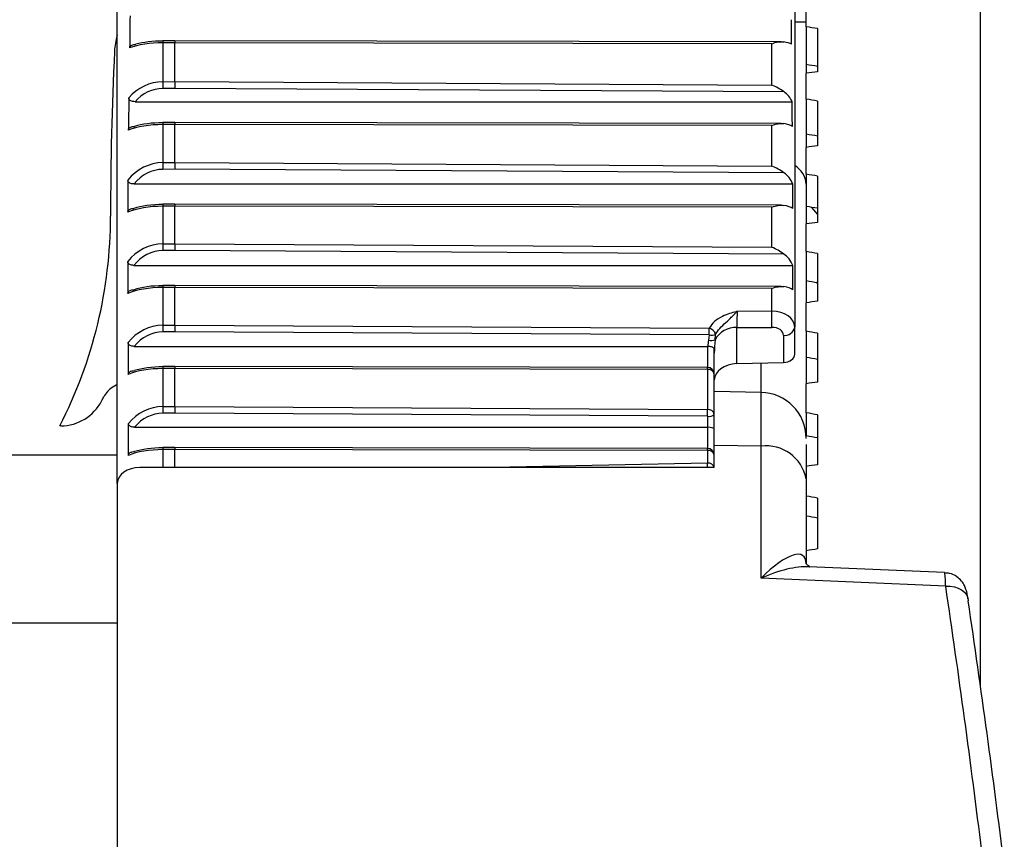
# Model space of a CAD drawing. Header units: millimetres. Extents: x 0 to 420, y 0 to 297.
# Tile 55 of 59: x 319.65 to 322.01, y 262.48 to 264.45. Entities that reach past the tile are written whole.
import ezdxf

# ---------------------------------------------------------------- set-up
doc = ezdxf.new("R2010")
doc.units = ezdxf.units.MM

msp = doc.modelspace()

# ---------------------------------------------------------------- linework, layer by layer
at = {"color": 7, "linetype": 'Continuous', "lineweight": 25}
for p, q in [((321.95203, 262.85342), (321.95203, 266.04203)), ((321.50665, 264.63498), (321.50665, 263.71277)), ((319.88203, 263.33794), (319.88203, 264.53213)), ((321.53418, 264.43315), (321.53418, 264.49309)), ((321.50665, 264.44481), (321.53418, 264.44514)), ((321.53418, 264.43315), (321.53418, 264.34244)), ((321.56172, 264.4287), (321.56172, 264.32517)), ((320.01971, 264.39464), (319.99121, 264.39457)), ((319.99121, 264.39457), (319.99121, 264.30132)), ((320.01973, 264.39948), (319.99132, 264.39941)), ((320.01971, 264.30159), (320.01971, 264.39464)), ((321.45186, 264.39247), (320.01971, 264.39464)), ((321.47406, 264.39727), (320.01973, 264.39948)), ((321.45186, 264.29331), (321.45186, 264.39247)), ((321.53418, 264.34244), (321.53418, 264.32176)), ((321.53418, 264.25949), (321.53418, 264.32176)), ((319.99121, 264.30132), (320.01971, 264.30159)), ((320.01971, 264.30159), (321.45186, 264.29331)), ((320.01974, 264.28545), (319.99136, 264.28517)), ((321.4811, 264.277), (320.01974, 264.28545)), ((319.92463, 264.25338), (321.5006, 264.25338)), ((321.53418, 264.25949), (321.53418, 264.17544)), ((321.56172, 264.25494), (321.56172, 264.14762)), ((320.01971, 264.19868), (319.99121, 264.19861)), ((319.99121, 264.19861), (319.99121, 264.1073)), ((320.01973, 264.20352), (319.99132, 264.20345)), ((320.01971, 264.10757), (320.01971, 264.19868)), ((321.45186, 264.19653), (320.01971, 264.19868)), ((321.47406, 264.20133), (320.01973, 264.20352)), ((321.45186, 264.09923), (321.45186, 264.19653)), ((321.53418, 264.17544), (321.53418, 264.14402)), ((321.53418, 264.0796), (321.53418, 264.14402)), ((319.99121, 264.1073), (320.01971, 264.10757)), ((320.01971, 264.10757), (321.45186, 264.09923)), ((320.01974, 264.09156), (319.99136, 264.09129)), ((321.48091, 264.08305), (320.01974, 264.09156)), ((321.53418, 264.0796), (321.53418, 264.00244)), ((321.56172, 264.07495), (321.56172, 263.96413)), ((319.92216, 264.05629), (321.50182, 264.05629)), ((320.01971, 264.00288), (319.99121, 264.00281)), ((319.99121, 264.00281), (319.99121, 263.91245)), ((320.01973, 264.00772), (319.99131, 264.00765)), ((320.01971, 263.91273), (320.01971, 264.00288)), ((321.45186, 264.00066), (320.01971, 264.00288)), ((321.47405, 264.00547), (320.01973, 264.00772)), ((321.45186, 263.90435), (321.45186, 264.00066)), ((321.53418, 264.00244), (321.53418, 263.96037)), ((321.53418, 263.89396), (321.53418, 263.96037)), ((319.99121, 263.91245), (320.01971, 263.91273)), ((320.01971, 263.91273), (321.45186, 263.90435)), ((320.01974, 263.89681), (319.99136, 263.89654)), ((321.48077, 263.88826), (320.01974, 263.89681)), ((321.53418, 263.89396), (321.53418, 263.8239)), ((321.56172, 263.88924), (321.56172, 263.77522)), ((319.92188, 263.86101), (321.50193, 263.86101)), ((321.53418, 263.8239), (321.53418, 263.77129)), ((321.56172, 263.81744), (321.55823, 263.81978)), ((320.01971, 263.80805), (319.99121, 263.80797)), ((319.99121, 263.80797), (319.99121, 263.71732)), ((320.01973, 263.81289), (319.99131, 263.81281)), ((320.01971, 263.7176), (320.01971, 263.80805)), ((321.45186, 263.80579), (320.01971, 263.80805)), ((321.47405, 263.81059), (320.01973, 263.81289)), ((321.45186, 263.75137), (321.45186, 263.80579)), ((321.53418, 263.70309), (321.53418, 263.77129)), ((321.45186, 263.75137), (321.36868, 263.75065)), ((319.99121, 263.71732), (320.01971, 263.7176)), ((320.01974, 263.7017), (319.99136, 263.70142)), ((320.01971, 263.7176), (321.30153, 263.71009)), ((321.30144, 263.69419), (320.01974, 263.7017)), ((321.36801, 263.7117), (321.4522, 263.71243)), ((321.36801, 263.62542), (321.36801, 263.7117)), ((321.50665, 263.64797), (321.50665, 263.71277)), ((321.53418, 263.70309), (321.53418, 263.64033)), ((321.56172, 263.6983), (321.56172, 263.58139)), ((321.30144, 263.69419), (321.29975, 263.68148)), ((321.31572, 263.68271), (321.31703, 263.69535)), ((321.47959, 263.6933), (321.47959, 263.62817)), ((319.92269, 263.66688), (321.29738, 263.66688)), ((321.29738, 263.66688), (321.29738, 263.61653)), ((321.3139, 263.60001), (321.3139, 263.65981)), ((321.36801, 263.62542), (321.47959, 263.62817)), ((321.42596, 263.55227), (321.42596, 263.62685)), ((321.53418, 263.64033), (321.53418, 263.57732)), ((320.01971, 263.61371), (319.99121, 263.61364)), ((319.99121, 263.61364), (319.99121, 263.52244)), ((320.01973, 263.61855), (319.99131, 263.61848)), ((320.01971, 263.52272), (320.01971, 263.61371)), ((321.29746, 263.61169), (320.01971, 263.61371)), ((321.2974, 263.61653), (320.01973, 263.61855)), ((321.29746, 263.61169), (321.29746, 263.51526)), ((321.3139, 263.50358), (321.3139, 263.60001)), ((321.42607, 263.55646), (321.31393, 263.55847)), ((321.53418, 263.50751), (321.53418, 263.57732)), ((319.99121, 263.52244), (320.01971, 263.52272)), ((320.01974, 263.50676), (319.99136, 263.50649)), ((320.01971, 263.52272), (321.29746, 263.51526)), ((321.29738, 263.4993), (320.01974, 263.50676)), ((321.53418, 263.50751), (321.53418, 263.46214)), ((321.29738, 263.4993), (321.29738, 263.47298)), ((321.3139, 263.46804), (321.3139, 263.50358)), ((321.56172, 263.50266), (321.56172, 263.38319)), ((319.74666, 263.47637), (319.74435, 263.47637)), ((319.90868, 263.40548), (319.90868, 263.48207)), ((319.92345, 263.47298), (321.29738, 263.47298)), ((321.29738, 263.47298), (321.29738, 263.42218)), ((321.53418, 263.46214), (321.53418, 263.45347)), ((320.01971, 263.41934), (319.99121, 263.41927)), ((319.99121, 263.41927), (319.99121, 263.37621)), ((320.01973, 263.42418), (319.99131, 263.42411)), ((321.29746, 263.41734), (320.01971, 263.41934)), ((320.01971, 263.37621), (320.01971, 263.41934)), ((321.2974, 263.42218), (320.01973, 263.42418)), ((321.29746, 263.41734), (321.29746, 263.38699)), ((321.3139, 263.37621), (321.3139, 263.42943)), ((321.42596, 263.42742), (321.3139, 263.42943)), ((321.42596, 263.11119), (321.42596, 263.42742)), ((319.88203, 263.40635), (295.09973, 263.40635)), ((321.3139, 263.37621), (319.93614, 263.37621)), ((321.29746, 263.38699), (320.78397, 263.37621)), ((321.53418, 263.34955), (321.53418, 263.14508)), ((319.88203, 263.33794), (319.88203, 261.09813)), ((321.56172, 263.30286), (321.56172, 263.18115)), ((321.86626, 263.12429), (321.54049, 263.13849)), ((321.86886, 263.09189), (321.42596, 263.11119)), ((319.88203, 263.00309), (295.09973, 263.00309))]:
    msp.add_line(p, q, dxfattribs=at)
at = {"color": 7, "linetype": 'Continuous', "lineweight": 25, "flags": 128}
for points in [[(321.56172, 263.98407), (321.55737, 263.98826), (321.54785, 264.00014)], [(319.88203, 263.57537), (319.87914, 263.57374), (319.86979, 263.56817)], [(321.86886, 263.09189), (321.87941, 263.09181), (321.88953, 263.09027), (321.89883, 263.08733), (321.90697, 263.08309), (321.91364, 263.07773), (321.9186, 263.07143), (321.92164, 263.06444), (321.92267, 263.05701)]]:
    msp.add_lwpolyline(points, dxfattribs=at)
at = {"color": 7, "linetype": 'Continuous', "lineweight": 25}
for centre, radius, start, end in [((320.04037, 264.36624), 0.16522, 163.41692, 177.26087), ((320.06704, 264.39539), 0.07583, 176.95957, 180.61768), ((328.12668, 263.97937), 8.26077, 177.260875, 180), ((325.05807, 264.33849), 5.067, 180.42032, 180.6029), ((320.06706, 264.19942), 0.07586, 176.95586, 180.61269), ((325.17958, 264.14601), 5.18851, 180.42749, 180.60431), ((321.4778, 264.05169), 0.05654, 4.34295, 59.32724), ((320.06698, 264.00364), 0.07577, 176.9675, 180.62842), ((318.76447, 263.97937), 1.10144, 332.82761, 0), ((325.27007, 263.95231), 5.279, 180.4326, 180.60536), ((320.06692, 263.80882), 0.07571, 176.9756, 180.63951), ((320.03058, 263.71962), 1.42164, 359.71026, 1.27968), ((325.2873, 263.7574), 5.29624, 180.43356, 180.60556), ((312.47458, 263.75017), 8.82705, 359.63666, 359.739863), ((321.29803, 263.69089), 0.01952, 13.20441, 79.65573), ((321.36415, 263.65702), 0.05482, 85.96327, 152.05226), ((321.4827, 263.71752), 0.02442, 262.69985, 348.77449), ((321.30584, 263.70658), 0.02584, 256.3528, 292.47838), ((321.3071, 263.72349), 0.02984, 259.07035, 289.42886), ((320.0669, 263.61448), 0.0757, 176.9771, 180.64157), ((321.29738, 263.60001), 0.01652, 0, 89.90929), ((321.17142, 263.61254), 0.12604, 359.61445, 1.81458), ((321.29947, 263.59711), 0.01472, 11.36301, 97.82512), ((319.89892, 263.52144), 0.05507, 121.94044, 153.40207), ((321.42404, 263.44631), 0.11014, 359.99324, 89.31373), ((319.74666, 263.58652), 0.11014, 270, 332.60369), ((319.11103, 263.91595), 0.82608, 332.60369, 333.40207), ((325.23011, 263.5618), 5.23905, 180.43037, 180.6049), ((312.56582, 263.55461), 8.73173, 359.63706, 359.741777), ((321.29947, 263.50068), 0.01472, 11.36301, 97.82512), ((321.30123, 263.51847), 0.01955, 258.63095, 310.39069), ((320.06694, 263.42011), 0.07573, 176.97202, 180.63471), ((321.29738, 263.40566), 0.01652, 0, 89.91034), ((321.17136, 263.41818), 0.1261, 359.61858, 1.8176), ((321.29947, 263.40276), 0.01472, 11.36301, 97.82512), ((321.43837, 263.33053), 0.09768, 11.22551, 97.30015), ((321.29936, 263.37203), 0.01508, 16.11389, 97.21258), ((320.86891, 263.36717), 0.42901, 1.20755, 2.64788)]:
    msp.add_arc(centre, radius, start, end, dxfattribs=at)
for centre, major_axis, ratio, start_param, end_param in [((319.99217, 258.50718), (0, 8.61429), 0.0127862, 0.8080224, 0.8202873), ((321.45158, 262.24702), (0, 4.30714), 0.0127862, 5.2334482, 5.2492998), ((317.17946, 262.66083), (23.95734, -3.45246), 0.0995432, 1.4012046, 1.4023734), ((319.99217, 264.35572), (0.11014, 0), 0.3527454, 1.579523, 2.3910836), ((319.99217, 264.37172), (0.09362, 0), 0.2902111, 1.579523, 2.3464618), ((320.01974, 264.38296), (-0.00001, 0.01652), 0.0019618, 6.2831813, 7.0685831), ((321.45158, 264.38316), (0.05507, 0), 0.2902111, 0.5210592, 1.0152494), ((317.35984, 262.6351), (23.04666, -3.32123), 0.0995432, 1.4018132, 1.4030281), ((317.17946, 261.30703), (23.95734, 3.45246), 0.0995432, 1.3725164, 1.3736853), ((319.99217, 264.18625), (0, 0.11507), 0.9571858, 0.0087266, 0.8454547), ((320.01974, 264.28991), (-0.00003, 0.01652), 0.0005409, 0.7853904, 1.8443815), ((319.99217, 259.83059), (0, 6.68083), 0.0164865, 0.8454547, 0.8608373), ((319.99217, 264.18179), (0, 0.10339), 0.9055431, 0.0087266, 0.805971), ((321.45158, 264.22566), (0, 0.06082), 0.9055431, 5.1855868, 5.7173249), ((321.45158, 262.73103), (0, 3.34042), 0.0164865, 5.16581, 5.1855868), ((317.17946, 262.68564), (23.95754, -3.57383), 0.0921007, 1.4005986, 1.4017675), ((319.99217, 264.16), (0.11014, 0), 0.3505784, 1.579523, 2.4316337), ((319.99217, 264.17601), (0.09362, 0), 0.2876616, 1.579523, 2.3960112), ((320.01974, 264.187), (-0.00001, 0.01652), 0.0019662, 6.2831814, 7.0685832), ((321.45158, 264.18734), (0.05507, 0), 0.2876616, 0.453421, 1.0165698), ((317.35984, 262.65897), (23.04685, -3.43798), 0.0921007, 1.4012073, 1.4024222), ((317.17946, 261.28222), (23.95754, 3.57383), 0.0921007, 1.3731224, 1.3742912), ((319.99217, 263.99149), (0, 0.11581), 0.9510877, 0.0087266, 0.8772231), ((320.01974, 264.09589), (-0.00003, 0.01652), 0.0005271, 0.785391, 1.8359503), ((319.99217, 263.98716), (0, 0.10413), 0.8991268, 0.0087266, 0.8447526), ((321.45158, 264.03121), (0, 0.06125), 0.8991268, 5.1342885, 5.7214762), ((317.17946, 262.70853), (23.95778, -3.68533), 0.0844339, 1.3998479, 1.4010167), ((319.99217, 249.21202), (0, 23.23442), 0.0047405, 0.8772231, 0.8815279), ((321.45158, 259.29912), (0, 11.61721), 0.0047405, 5.1287654, 5.1342885), ((319.99217, 263.96345), (0.11014, 0), 0.3573952, 1.579523, 2.4523242), ((319.99217, 263.97942), (0.09362, 0), 0.2956813, 1.579523, 2.4208795), ((320.01974, 263.9912), (-0.00001, 0.01652), 0.0019522, 6.2831813, 7.0685829), ((321.45158, 263.9911), (0.05507, 0), 0.2956813, 0.4163764, 1.0124048), ((317.35984, 262.68098), (23.04709, -3.54524), 0.0844339, 1.4004566, 1.4016715), ((317.17946, 261.25933), (23.95778, 3.68533), 0.0844339, 1.3738731, 1.3750419), ((319.99217, 263.79612), (0, 0.11633), 0.9467847, 0.0087266, 0.8809637), ((320.01974, 263.90105), (-0.00003, 0.01652), 0.0005173, 0.7853914, 1.8299849), ((319.99217, 263.79189), (0, 0.10465), 0.8946047, 0.0087266, 0.8493871), ((321.45158, 263.83607), (0, 0.06156), 0.8946047, 5.1295215, 5.7244181), ((317.17946, 262.72943), (23.95805, -3.78676), 0.0765639, 1.3989614, 1.4001303), ((319.99217, 282.86799), (0, 29.85165), 0.0036897, 2.2606289, 2.2639597), ((321.45158, 269.90806), (0, 14.92582), 0.0036897, 4.290983, 4.2952565), ((317.35984, 262.70109), (23.04734, -3.64282), 0.0765639, 1.3995701, 1.400785), ((319.99217, 263.76808), (0.11014, 0), 0.362178, 1.579523, 2.4484293), ((319.99217, 263.78403), (0.09362, 0), 0.3013082, 1.579523, 2.4160588), ((320.01974, 263.79636), (-0.00001, 0.01652), 0.0019424, 6.2831812, 7.0685827), ((321.45158, 263.79596), (0.05507, 0), 0.3013082, 0.4214059, 1.0094624), ((317.17946, 261.23843), (23.95805, 3.78676), 0.0765639, 1.3747595, 1.3759284), ((321.36897, 263.73118), (0.00048, 0.02754), 0.0320632, 0.7863451, 2.3570501), ((321.45158, 263.71243), (0.05507, 0.00068), 0.7070529, 6.2744593, 7.8400197), ((319.99217, 263.60089), (0, 0.11643), 0.945987, 0.0087266, 0.8700772), ((319.99217, 263.59667), (0, 0.10475), 0.8937669, 0.0087266, 0.8362385), ((320.01974, 263.70591), (-0.00003, 0.01652), 0.0005155, 0.7853915, 1.8288777), ((321.45206, 263.69296), (0.02753, 0.00068), 0.7068915, 6.2657426, 7.831303), ((317.17946, 262.74829), (23.95833, -3.87795), 0.0685118, 1.3979495, 1.3991184), ((319.99217, 277.1631), (0, 20.91783), 0.0052655, 2.2715155, 2.2763025), ((321.36897, 263.64635), (0, 0.13756), 0.5204466, 1.3125642, 1.4211141), ((321.36897, 263.65057), (0, 0.12588), 0.4374984, 1.3125642, 1.5707963), ((321.29738, 263.64844), (0, 0.01845), 0.8956914, 6.2347132, 6.2831853), ((321.36897, 263.58649), (0.05506, 0.00136), 0.7068915, 1.570807, 3.12415), ((321.47911, 263.64763), (0.02753, 0.00068), 0.7068915, 4.7123996, 6.2657426), ((317.35984, 262.71923), (23.04761, -3.73054), 0.0685118, 1.3985582, 1.3997731), ((319.99217, 263.57365), (0.11014, 0), 0.3630621, 1.579523, 2.4360865), ((319.99217, 263.58959), (0.09362, 0), 0.3023484, 1.579523, 2.4010806), ((320.01974, 263.60203), (-0.00001, 0.01652), 0.0019406, 6.2831812, 7.0685826), ((317.17946, 261.21957), (23.95833, 3.87795), 0.0685118, 1.3757715, 1.3769403), ((319.99217, 263.40634), (0, 0.1161), 0.9486606, 0.0087266, 0.8602872), ((320.01974, 263.51104), (-0.00003, 0.01652), 0.0005216, 0.7853912, 1.8325871), ((317.17946, 262.76505), (23.95861, -3.95874), 0.0602982, 1.3968234, 1.3979922), ((319.99217, 263.40207), (0, 0.10442), 0.8965755, 0.0087266, 0.8242848), ((321.29738, 263.46804), (0.01652, 0), 0.2988585, 0, 1.5707963), ((317.35984, 262.73536), (23.04789, -3.80826), 0.0602982, 1.3974321, 1.398647), ((319.99217, 263.37961), (0.11014, 0), 0.3600957, 1.579523, 2.4310835), ((319.99217, 263.39557), (0.09362, 0), 0.2988585, 1.579523, 2.3950812), ((320.01974, 263.40766), (-0.00001, 0.01652), 0.0019467, 6.2831812, 7.0685828), ((319.9371, 263.33726), (0.05506, -0.00136), 0.7068915, 1.6056923, 3.1590353), ((317.17946, 261.20281), (23.95861, 3.95874), 0.0602982, 1.3768976, 1.3780664), ((317.17946, 262.77967), (23.95889, -4.02901), 0.0519439, 1.3955953, 1.3967642), ((317.35984, 262.74942), (23.04815, -3.87586), 0.0519439, 1.396204, 1.3974189), ((321.42404, 263.03332), (0.10283, 0.13155), 0.2999952, 5.9167503, 7.4700934), ((317.17946, 261.18819), (23.95889, 4.02901), 0.0519439, 1.3781256, 1.3792945), ((321.42404, 263.03332), (0.15943, 0.08584), 0.3824318, 0.5704883, 1.3559125), ((267.15176, 259.71278), (55.00834, -1.35748), 0.7068915, 0.1054682, 0.1218529), ((267.1508, 259.67384), (55.06342, -1.35748), 0.7068919, 0.1054508, 0.1218355)]:
    msp.add_ellipse(centre, major_axis=major_axis, ratio=ratio, start_param=start_param, end_param=end_param, dxfattribs=at)
for points, knots in [([(319.91162, 264.38222), (319.91175, 264.38318), (319.912, 264.3851), (319.91401, 264.38762), (319.91724, 264.38964), (319.9216, 264.39091), (319.92493, 264.39105), (319.92662, 264.39112)], [0, 0, 0, 0, 0.1838334, 0.3683481, 0.5433482, 0.7678068, 1, 1, 1, 1]), ([(321.45186, 264.39247), (321.45197, 264.39251), (321.45685, 264.39438), (321.46671, 264.3975), (321.47595, 264.39699), (321.48062, 264.39674)], [0, 0, 0, 0, 0.0104052, 0.4999062, 1, 1, 1, 1]), ([(321.4811, 264.277), (321.47647, 264.2801), (321.46709, 264.28639), (321.45705, 264.29127), (321.45197, 264.29327), (321.45186, 264.29331)], [0, 0, 0, 0, 0.4889557, 0.9897739, 1, 1, 1, 1]), ([(319.92463, 264.25338), (319.9226, 264.25348), (319.91905, 264.25365), (319.91442, 264.25529), (319.91139, 264.25761), (319.90992, 264.26022), (319.90981, 264.26188), (319.90976, 264.26259)], [0, 0, 0, 0, 0.2740851, 0.4792551, 0.6857633, 0.8647498, 1, 1, 1, 1]), ([(319.90864, 264.18517), (319.90877, 264.18617), (319.90904, 264.18817), (319.91113, 264.19081), (319.91425, 264.19274), (319.91842, 264.19405), (319.92159, 264.19419), (319.92339, 264.19428)], [0, 0, 0, 0, 0.19184857, 0.3844512, 0.5660652, 0.75316613, 1, 1, 1, 1]), ([(321.45186, 264.19653), (321.45197, 264.19657), (321.45683, 264.19844), (321.46666, 264.20155), (321.47589, 264.20106), (321.48056, 264.20081)], [0, 0, 0, 0, 0.01042863, 0.49880548, 1, 1, 1, 1]), ([(321.48091, 264.08305), (321.47624, 264.08617), (321.46692, 264.0924), (321.45695, 264.09723), (321.45197, 264.09919), (321.45186, 264.09923)], [0, 0, 0, 0, 0.4950302, 0.9897026, 1, 1, 1, 1]), ([(319.92216, 264.05629), (319.92023, 264.05639), (319.91677, 264.05657), (319.91222, 264.05818), (319.90918, 264.0605), (319.90768, 264.06311), (319.90754, 264.0648), (319.90748, 264.06553)], [0, 0, 0, 0, 0.2629214, 0.4692637, 0.6767785, 0.8593994, 1, 1, 1, 1]), ([(321.45186, 264.00066), (321.45197, 264.0007), (321.4569, 264.0026), (321.46681, 264.00573), (321.47609, 264.00518), (321.48075, 264.00491)], [0, 0, 0, 0, 0.0103551, 0.5022586, 1, 1, 1, 1]), ([(319.90717, 263.98848), (319.9073, 263.98949), (319.90755, 263.99153), (319.90965, 263.99421), (319.9128, 263.99617), (319.91696, 263.99746), (319.92008, 263.9976), (319.92183, 263.99769)], [0, 0, 0, 0, 0.19480741, 0.39041363, 0.57411934, 0.76106692, 1, 1, 1, 1]), ([(321.48077, 263.88826), (321.4761, 263.89138), (321.46682, 263.89757), (321.4569, 263.90236), (321.45197, 263.90431), (321.45186, 263.90435)], [0, 0, 0, 0, 0.4974327, 0.9896514, 1, 1, 1, 1]), ([(319.92188, 263.86101), (319.91995, 263.8611), (319.9165, 263.86128), (319.91197, 263.86288), (319.90893, 263.86518), (319.90743, 263.86778), (319.90728, 263.86944), (319.90721, 263.87016)], [0, 0, 0, 0, 0.2620409, 0.4690274, 0.6771635, 0.8607903, 1, 1, 1, 1]), ([(319.90745, 263.79357), (319.90756, 263.79458), (319.9078, 263.79659), (319.90987, 263.79925), (319.913, 263.8012), (319.91717, 263.80251), (319.92034, 263.80266), (319.92213, 263.80275)], [0, 0, 0, 0, 0.1934923, 0.3877819, 0.5702802, 0.7560305, 1, 1, 1, 1]), ([(321.45186, 263.80579), (321.45197, 263.80583), (321.45695, 263.80774), (321.46691, 263.81088), (321.47623, 263.8103), (321.48089, 263.81001)], [0, 0, 0, 0, 0.0103039, 0.5046649, 1, 1, 1, 1]), ([(321.36868, 263.75065), (321.36856, 263.75062), (321.36767, 263.75037), (321.36154, 263.74869), (321.34965, 263.74533), (321.33143, 263.73836), (321.31278, 263.72712), (321.30529, 263.71577), (321.30153, 263.71009)], [0, 0, 0, 0, 0.0043384, 0.0313159, 0.2158585, 0.424023, 0.7115706, 1, 1, 1, 1]), ([(321.31703, 263.69535), (321.31996, 263.70027), (321.32603, 263.71044), (321.34106, 263.72328), (321.35298, 263.73472), (321.361, 263.74317), (321.36551, 263.74772), (321.36792, 263.74997), (321.36861, 263.75058), (321.36868, 263.75065)], [0, 0, 0, 0, 0.2499813, 0.5159856, 0.7363559, 0.8600158, 0.9603394, 0.9956595, 1, 1, 1, 1]), ([(319.92269, 263.66688), (319.92074, 263.66698), (319.91727, 263.66716), (319.91271, 263.66876), (319.90968, 263.67106), (319.90819, 263.67363), (319.90804, 263.67527), (319.90798, 263.67596)], [0, 0, 0, 0, 0.2658515, 0.4730524, 0.6814592, 0.8643792, 1, 1, 1, 1]), ([(321.3139, 263.65981), (321.31389, 263.66012), (321.31387, 263.66089), (321.31365, 263.66175), (321.31293, 263.66298), (321.31107, 263.66425), (321.30752, 263.66553), (321.30314, 263.66646), (321.29983, 263.66673), (321.29818, 263.66686)], [0, 0, 0, 0, 0.0431619, 0.1084022, 0.2002978, 0.4235962, 0.6214798, 0.8105739, 1, 1, 1, 1]), ([(319.90832, 263.59958), (319.90844, 263.60057), (319.90866, 263.60256), (319.91071, 263.60519), (319.9138, 263.60712), (319.918, 263.60845), (319.92122, 263.6086), (319.92307, 263.60869)], [0, 0, 0, 0, 0.1910667, 0.3829101, 0.5634499, 0.7482081, 1, 1, 1, 1]), ([(321.3139, 263.42943), (321.3139, 263.46076), (321.3139, 263.52343), (321.3139, 263.55702), (321.3139, 263.55687), (321.3139, 263.55683)], [0, 0, 0, 0, 0.429308, 0.8586167, 1, 1, 1, 1]), ([(321.42596, 263.42742), (321.42601, 263.44469), (321.42614, 263.4948), (321.42619, 263.54733), (321.42606, 263.55092), (321.426, 263.55252)], [0, 0, 0, 0, 0.2257803, 0.6548078, 1, 1, 1, 1]), ([(319.92345, 263.47298), (319.92147, 263.47308), (319.91797, 263.47325), (319.91339, 263.47486), (319.91035, 263.47717), (319.90888, 263.47974), (319.90874, 263.48137), (319.90868, 263.48207)], [0, 0, 0, 0, 0.2691455, 0.47591425, 0.68394152, 0.86562356, 1, 1, 1, 1]), ([(319.90868, 263.40548), (319.9088, 263.40647), (319.90903, 263.40845), (319.91108, 263.41107), (319.91417, 263.413), (319.91837, 263.41433), (319.92159, 263.41448), (319.92345, 263.41457)], [0, 0, 0, 0, 0.19047, 0.3817039, 0.5618986, 0.746935, 1, 1, 1, 1]), ([(321.53418, 263.43173), (321.53418, 263.41926), (321.53418, 263.39985), (321.53418, 263.36279), (321.53418, 263.34955)], [0, 0, 0, 0, 0.642705, 1, 1, 1, 1]), ([(321.54233, 263.13826), (321.5425, 263.13825), (321.54486, 263.13813), (321.53539, 263.14199), (321.5346, 263.14544), (321.53422, 263.1471)], [0, 0, 0, 0, 0.0376824, 0.5381658, 1, 1, 1, 1]), ([(321.86886, 263.09189), (321.86847, 263.09969), (321.86769, 263.1153), (321.86674, 263.12491), (321.86631, 263.12332), (321.8662, 263.12295)], [0, 0, 0, 0, 0.4330684, 0.8671839, 1, 1, 1, 1]), ([(321.92237, 263.06086), (321.9223, 263.06143), (321.92107, 263.07066), (321.91967, 263.07864), (321.9139, 263.09371), (321.90673, 263.10497), (321.89501, 263.11564), (321.88065, 263.12307), (321.8703, 263.12332), (321.86625, 263.12342)], [0, 0, 0, 0, 0.0198196, 0.3198845, 0.4309863, 0.5538663, 0.7062537, 0.8850086, 1, 1, 1, 1])]:
    msp.add_open_spline(points, degree=3, knots=knots, dxfattribs=at)

doc.saveas('drawing.dxf')
